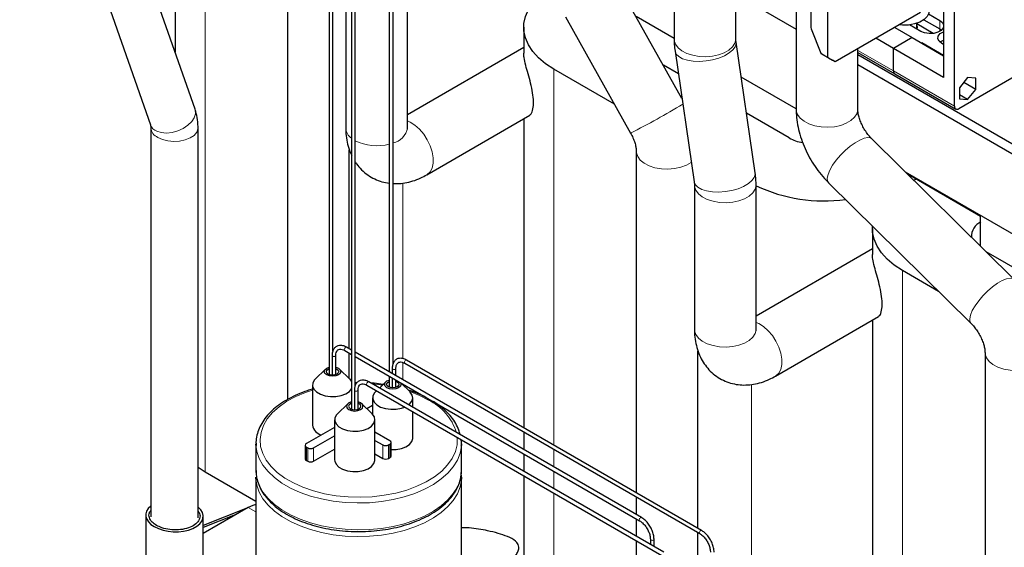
# Model space of a CAD drawing. Header units: millimetres. Extents: x 5 to 418, y 2 to 292.
# Tile 28 of 38: x 326 to 364, y 94 to 115. Entities that reach past the tile are written whole.
import ezdxf

# ---------------------------------------------------------------- set-up
doc = ezdxf.new("R2010")
doc.units = ezdxf.units.MM

msp = doc.modelspace()

# ---------------------------------------------------------------- linework, layer by layer
at = {"color": 7, "linetype": 'Continuous', "lineweight": 25}
for p, q in [((332.5641, 111.4484), (327.4748, 126.0204)), ((325.7377, 125.4138), (330.827, 110.8417)), ((337.7899, 121.8865), (337.7899, 101.1259)), ((337.9339, 102.0362), (337.9339, 121.8865)), ((340.1285, 120.9163), (340.1285, 101.2275)), ((340.2725, 101.5353), (340.2725, 120.909)), ((338.6577, 120.4058), (338.6577, 99.7734)), ((338.8017, 100.6862), (338.8017, 120.4058)), ((351.217, 120.3875), (351.217, 114.1883)), ((331.7859, 118.9168), (331.7859, 113.6766)), ((336.1698, 117.649), (336.1698, 100.1554)), ((356.5352, 117.6569), (356.5352, 114.6954)), ((357.2084, 113.4716), (357.2084, 117.6374)), ((355.9688, 117.1217), (355.9688, 111.4452)), ((338.4325, 116.3428), (338.4325, 110.725)), ((340.8325, 110.725), (340.8325, 116.31)), ((351.5242, 111.8642), (349.088, 116.2182)), ((353.617, 114.1883), (353.617, 116.4035)), ((353.617, 115.9316), (355.9688, 114.574)), ((362.1355, 111.5693), (362.1355, 115.9459)), ((361.7056, 115.7304), (361.7056, 112.6928)), ((346.9936, 115.0463), (349.5235, 110.5247)), ((351.217, 114.2068), (349.7345, 115.0627)), ((360.8053, 115.2107), (357.4912, 113.2975)), ((361.1222, 115.1587), (361.5585, 114.9068)), ((345.3623, 114.6438), (345.3623, 113.6384)), ((359.8044, 114.6328), (360.4894, 114.2374)), ((360.8231, 114.4823), (360.3868, 114.7341)), ((360.6639, 114.5742), (360.6639, 114.7959)), ((361.3025, 114.4014), (360.6639, 114.77)), ((360.9422, 114.936), (361.5585, 114.5802)), ((356.558, 114.5843), (356.9265, 113.6344)), ((361.5585, 114.5802), (361.6271, 114.5312)), ((354.3736, 108.9781), (353.627, 114.064)), ((359.7596, 113.8161), (359.0746, 114.2116)), ((360.4894, 114.2374), (359.7596, 113.8161)), ((360.4894, 114.2374), (361.7056, 113.5353)), ((360.8515, 114.0284), (360.8627, 114.0349)), ((361.7056, 113.5483), (360.8627, 114.0349)), ((360.8627, 114.0219), (360.8627, 114.0349)), ((361.7056, 113.9728), (361.6377, 114.012)), ((345.3623, 113.8505), (340.8325, 111.2355)), ((351.2525, 113.7154), (351.999, 108.6296)), ((357.1461, 113.4968), (356.9424, 113.6144)), ((357.1461, 113.4968), (357.1744, 113.4804)), ((357.2235, 113.452), (357.1744, 113.4804)), ((358.3688, 111.4452), (358.3688, 113.8041)), ((358.3688, 113.6625), (359.8093, 112.8309)), ((358.3688, 113.5804), (365.7276, 109.3323)), ((359.7596, 112.9408), (359.7596, 113.8161)), ((361.7056, 112.6928), (359.7596, 113.8161)), ((366.1972, 113.718), (362.3052, 111.4712)), ((351.3833, 112.824), (350.7982, 113.1618)), ((357.4912, 113.2975), (357.215, 113.457)), ((357.2235, 113.452), (357.3781, 113.3628)), ((357.4912, 113.2975), (357.3781, 113.3628)), ((358.3688, 113.1885), (365.7276, 108.9403)), ((348.8951, 111.6479), (346.5339, 113.011)), ((359.8093, 112.8309), (362.1852, 111.4594)), ((355.9688, 111.4637), (353.8272, 112.7)), ((362.6446, 112.685), (362.3222, 112.2839)), ((362.9671, 112.2263), (362.4949, 112.4988)), ((362.9671, 112.6562), (362.6446, 112.685)), ((362.9671, 112.2263), (362.9671, 112.6562)), ((362.3222, 112.2839), (362.3222, 111.854)), ((362.6446, 111.8252), (362.3222, 112.0113)), ((362.6446, 111.8252), (362.9671, 112.2263)), ((362.3222, 111.854), (362.6446, 111.8252)), ((341.5901, 108.9017), (345.6029, 111.2182)), ((355.698, 110.3331), (354.0336, 111.294)), ((345.3623, 111.0793), (345.3623, 99.0551)), ((330.8439, 110.7332), (330.8439, 95.5913)), ((332.6839, 95.5533), (332.6839, 110.7332)), ((364.4616, 104.8277), (358.9156, 110.2999)), ((338.5698, 102.1273), (338.5698, 109.876)), ((349.7462, 109.8115), (349.7462, 96.5243)), ((372.0293, 102.1922), (360.2279, 109.005)), ((363.1481, 107.2798), (360.3241, 108.91)), ((352.009, 108.5052), (352.009, 102.8874)), ((354.409, 102.8874), (354.409, 108.5052)), ((357.2299, 108.5915), (362.7759, 103.1193)), ((360.3989, 108.8669), (360.3793, 108.8556)), ((360.5464, 108.6908), (360.6252, 108.7363)), ((363.1481, 106.1237), (363.1481, 107.3192)), ((358.9388, 106.8063), (358.9388, 105.8009)), ((358.9388, 106.013), (354.409, 103.398)), ((369.2745, 102.4956), (363.3712, 105.9035)), ((361.5171, 104.3614), (360.1103, 105.1734)), ((355.1666, 101.0642), (359.1794, 103.3807)), ((358.9388, 103.2418), (358.9388, 83.2899)), ((338.3916, 102.0639), (338.6577, 101.9103)), ((338.6577, 102.0765), (338.4636, 102.1886)), ((349.947, 95.5593), (338.8017, 101.9934)), ((352.1462, 95.1388), (352.1462, 102.0385)), ((363.3227, 101.974), (363.3227, 76.7592)), ((337.9031, 101.8649), (337.9031, 101.1047)), ((338.0471, 101.1259), (338.0471, 101.8649)), ((338.0471, 101.8649), (338.0471, 101.8638)), ((338.5698, 100.9735), (338.5698, 101.961)), ((338.8017, 101.8271), (349.875, 95.4346)), ((352.2856, 95.0584), (340.8022, 101.6876)), ((337.6437, 101.3376), (337.2453, 100.9523)), ((338.5917, 100.9523), (338.1933, 101.3376)), ((340.2416, 101.3639), (340.2416, 101.1622)), ((340.3856, 101.079), (340.3856, 101.3639)), ((340.3856, 101.3639), (340.3856, 101.3628)), ((340.7302, 101.5629), (352.2136, 94.9337)), ((350.8148, 94.2093), (339.3314, 100.8386)), ((339.9877, 100.8394), (339.7419, 100.6016)), ((340.1285, 101.0612), (340.1285, 100.6297)), ((340.2416, 100.9959), (340.2416, 100.6066)), ((340.3856, 100.6257), (340.3856, 100.9128)), ((337.1345, 100.7203), (337.1345, 99.1526)), ((338.7708, 100.5149), (338.7708, 99.7528)), ((338.8706, 100.8083), (338.8017, 100.8075)), ((338.9148, 99.775), (338.9148, 100.5149)), ((338.9148, 100.5149), (338.9148, 100.5138)), ((339.2594, 100.7139), (350.7428, 94.0846)), ((339.6342, 100.4975), (339.5893, 100.4541)), ((340.9357, 100.4541), (340.5735, 100.8043)), ((339.0103, 100.0218), (338.9148, 100.0597)), ((339.4785, 100.2221), (339.4785, 99.5786)), ((341.0465, 99.8485), (341.0465, 100.2221)), ((338.5092, 99.9858), (338.1108, 99.6006)), ((338.9537, 99.9891), (338.9148, 100.0073)), ((339.4572, 99.6006), (339.0588, 99.9858)), ((339.4785, 99.924), (339.2557, 99.7954)), ((341.0465, 98.6543), (341.0465, 99.6822)), ((338, 99.3686), (338, 97.8008)), ((339.467, 99.5908), (339.4785, 99.5974)), ((339.568, 97.8008), (339.568, 99.3686)), ((338, 99.0705), (336.9003, 98.4356)), ((337.1831, 98.2723), (338, 98.7439)), ((340.153, 98.5499), (339.568, 98.8876)), ((339.568, 98.561), (339.8701, 98.3866)), ((345.3623, 98.8888), (345.3623, 98.206)), ((334.9367, 98.4355), (334.9367, 97.3903)), ((336.8534, 98.3703), (336.8534, 97.8477)), ((336.9003, 98.305), (336.9568, 98.2723)), ((337.1831, 97.7497), (338, 98.2213)), ((340.0964, 98.3866), (340.153, 98.4193)), ((340.1998, 97.962), (340.1998, 98.4846)), ((342.9367, 98.4355), (342.9348, 98.3643)), ((342.9367, 97.3903), (342.9367, 98.4355)), ((336.9003, 97.7824), (336.9568, 97.7497)), ((339.568, 98.0385), (339.8701, 97.864)), ((340.0964, 97.864), (340.153, 97.8967)), ((345.3623, 98.0398), (345.3623, 97.357)), ((332.9574, 97.3321), (332.6839, 97.5071)), ((342.9347, 97.3161), (342.9367, 97.3903)), ((334.9367, 96.1895), (332.9574, 97.3321)), ((334.9367, 97.129), (334.9367, 78.9692)), ((334.9413, 97.1189), (334.9445, 97.0635)), ((342.9367, 97.129), (342.9348, 97.0578)), ((342.9367, 78.9692), (342.9367, 97.129)), ((345.3623, 97.1907), (345.3623, 91.1274)), ((349.7462, 96.3581), (349.7462, 95.6753)), ((334.6375, 95.9504), (332.8839, 94.9381)), ((334.5858, 95.9206), (332.8839, 95.2536)), ((330.6439, 95.6541), (330.6439, 92.6631)), ((334.1333, 95.6593), (332.8839, 95.1697)), ((332.8839, 92.8243), (332.8839, 95.608)), ((349.7462, 95.509), (349.7462, 94.8262)), ((350.2916, 94.7132), (350.2916, 94.5114)), ((350.4356, 94.4282), (350.4356, 94.7132)), ((352.1462, 93.8188), (352.1462, 94.9726)), ((349.7462, 94.6599), (349.7462, 93.8109))]:
    msp.add_line(p, q, dxfattribs=at)
at = {"color": 7, "linetype": 'Continuous', "lineweight": 18}
for p, q in [((332.9574, 97.3321), (332.9574, 120.8485)), ((361.5585, 114.5802), (361.5585, 114.9068)), ((361.5585, 114.5802), (361.5585, 114.4823)), ((356.9265, 113.6344), (357.2084, 113.4716)), ((356.9424, 113.6144), (357.215, 113.457)), ((359.7596, 112.9408), (358.3688, 113.7437)), ((346.5339, 98.3788), (346.5339, 113.011)), ((359.7596, 112.9408), (362.1355, 111.5693)), ((340.6508, 101.7426), (340.6508, 108.5776)), ((360.1103, 81.6571), (360.1103, 105.1734)), ((340.6508, 100.926), (340.6508, 101.5967)), ((338.8393, 100.7822), (338.8017, 100.7816)), ((340.6508, 100.7296), (340.6508, 100.7597)), ((354.2272, 93.2432), (354.2272, 100.7401)), ((336.9003, 98.305), (336.9003, 97.7824)), ((336.9568, 98.2723), (336.9568, 97.7497)), ((337.1831, 98.2723), (337.1831, 97.7497)), ((339.8701, 98.3866), (339.8701, 97.864)), ((340.0964, 98.3866), (340.0964, 97.864)), ((340.153, 98.4193), (340.153, 97.8967)), ((346.5339, 97.5297), (346.5339, 98.2125)), ((346.5339, 96.6806), (346.5339, 97.3634)), ((346.5339, 89.4946), (346.5339, 96.5144)), ((334.6375, 95.9504), (334.9367, 95.7777))]:
    msp.add_line(p, q, dxfattribs=at)
at = {"color": 7, "linetype": 'Continuous', "lineweight": 25, "flags": 128}
for points in [[(346.5339, 113.011), (346.2136, 113.2197), (345.9392, 113.4492), (345.7147, 113.6961), (345.5434, 113.9568), (345.4278, 114.2275), (345.3696, 114.5044), (345.3696, 114.7832), (345.4278, 115.06), (345.5434, 115.3308), (345.7147, 115.5915), (345.9392, 115.8384), (346.2136, 116.0679), (346.5339, 116.2766)], [(361.1439, 115.2758), (361.1341, 115.1967), (361.0701, 115.0628), (360.9505, 114.9422), (360.7827, 114.8427), (360.5773, 114.7703), (360.3472, 114.7297), (360.1068, 114.7234), (359.9801, 114.7343)], [(360.685, 114.562), (360.6939, 114.6483), (360.6639, 114.7254)], [(361.7056, 114.6521), (361.6931, 114.6168), (361.6168, 114.5224), (361.4891, 114.4486), (361.3254, 114.4046), (361.1455, 114.3955), (360.971, 114.4225), (360.8231, 114.4823)], [(361.5585, 114.9068), (361.6621, 114.8214), (361.7056, 114.737)], [(361.6377, 114.012), (361.5341, 114.0974), (361.4874, 114.1981), (361.5031, 114.302), (361.5794, 114.3965), (361.7056, 114.4696)], [(361.5691, 114.061), (361.5794, 114.0698), (361.7056, 114.1429)], [(361.5691, 114.061), (361.5794, 114.0698), (361.7056, 114.1429)], [(359.3435, 112.6258), (359.3014, 112.6427), (359.2593, 112.6744)], [(360.1103, 105.1734), (359.79, 105.3822), (359.5157, 105.6116), (359.2912, 105.8586), (359.1199, 106.1193), (359.0043, 106.39), (358.9461, 106.6668), (358.9422, 106.902)], [(337.6922, 101.1123), (337.6229, 101.1722), (337.5985, 101.2429), (337.6229, 101.3136), (337.6922, 101.3735), (337.7899, 101.4121)], [(337.7488, 101.145), (337.6968, 101.1899), (337.6785, 101.2429), (337.6968, 101.2959), (337.7488, 101.3409), (337.7899, 101.3599)], [(338.0471, 101.4121), (338.1448, 101.3735), (338.2142, 101.3136), (338.2385, 101.2429), (338.2142, 101.1722), (338.1448, 101.1123), (338.041, 101.0723), (337.9185, 101.0582), (337.7961, 101.0723), (337.6922, 101.1123), (337.6922, 101.1123)], [(338.0471, 101.3599), (338.0882, 101.3409), (338.1402, 101.2959), (338.1585, 101.2429), (338.1402, 101.1899), (338.0882, 101.145), (338.0104, 101.1149), (337.9185, 101.1044), (337.8267, 101.1149), (337.7488, 101.145), (337.7488, 101.145)], [(337.2453, 100.9523), (337.2105, 100.9147), (337.1459, 100.7972), (337.1386, 100.6741), (337.1892, 100.5543), (337.2938, 100.4469), (337.4448, 100.3597), (337.6309, 100.2993), (337.8383, 100.2701), (338.0517, 100.2743), (338.2552, 100.3116), (338.4338, 100.3792), (338.5741, 100.4721), (338.6577, 100.5695)], [(338.6577, 100.8712), (338.6019, 100.9422), (338.5917, 100.9523)], [(340.0362, 100.614), (339.9669, 100.674), (339.9425, 100.7447), (339.9669, 100.8154), (340.0362, 100.8753), (340.1285, 100.9124)], [(340.0928, 100.6467), (340.0408, 100.6917), (340.0225, 100.7447), (340.0408, 100.7977), (340.0928, 100.8426), (340.1285, 100.8596)], [(340.3856, 100.8636), (340.4322, 100.8426), (340.4842, 100.7977), (340.5025, 100.7447), (340.4842, 100.6917), (340.4322, 100.6467), (340.3543, 100.6167), (340.2625, 100.6061), (340.1706, 100.6167), (340.0928, 100.6467), (340.0928, 100.6467)], [(339.5893, 100.4541), (339.5545, 100.4165), (339.4899, 100.299), (339.4826, 100.1758), (339.5332, 100.0561), (339.6378, 99.9486), (339.7888, 99.8615), (339.9749, 99.801), (340.1823, 99.7719), (340.3957, 99.7761), (340.5992, 99.8134), (340.7361, 99.8614)], [(340.5607, 100.8117), (340.5825, 100.7447), (340.5581, 100.674), (340.4888, 100.614), (340.385, 100.574), (340.2625, 100.5599), (340.14, 100.574), (340.0362, 100.614)], [(340.881, 99.944), (340.9181, 99.9739), (341.0098, 100.0852), (341.046, 100.2066), (341.0242, 100.3292), (340.9459, 100.4439), (340.9357, 100.4541)], [(338.6577, 100.0609), (338.5577, 100.0218), (338.4884, 99.9619), (338.464, 99.8912), (338.4884, 99.8205), (338.5577, 99.7605), (338.6615, 99.7205), (338.784, 99.7064), (338.9065, 99.7205), (339.0103, 99.7605), (339.0797, 99.8205), (339.104, 99.8912), (339.0797, 99.9619), (339.0103, 100.0218), (339.0103, 100.0218)], [(338.6577, 100.009), (338.6143, 99.9891), (338.5623, 99.9442), (338.544, 99.8912), (338.5623, 99.8381), (338.6143, 99.7932), (338.6922, 99.7632), (338.784, 99.7526), (338.8759, 99.7632), (338.9537, 99.7932), (339.0057, 99.8381), (339.024, 99.8912), (339.0057, 99.9442), (338.9537, 99.9891), (338.9537, 99.9891)], [(338.1108, 99.6006), (338.076, 99.563), (338.0114, 99.4455), (338.0041, 99.3223), (338.0547, 99.2025), (338.1593, 99.0951), (338.3103, 99.0079), (338.4964, 98.9475), (338.7038, 98.9184), (338.9172, 98.9226), (339.1207, 98.9598), (339.2993, 99.0274), (339.4396, 99.1203), (339.5313, 99.2317), (339.5676, 99.3531), (339.5457, 99.4757), (339.4674, 99.5904), (339.4572, 99.6006)], [(340.1998, 98.2032), (340.3957, 98.2083), (340.5992, 98.2456), (340.7777, 98.3132), (340.9181, 98.4061), (341.0098, 98.5174), (341.046, 98.6389), (341.0465, 98.6543)], [(334.9381, 98.3746), (334.9372, 98.4013), (334.9367, 98.4355)], [(338, 97.8008), (338.0041, 97.7545), (338.0547, 97.6348), (338.1593, 97.5273), (338.3103, 97.4402), (338.4964, 97.3798), (338.7038, 97.3506), (338.9172, 97.3548), (339.1207, 97.3921), (339.2993, 97.4597), (339.4396, 97.5526), (339.5313, 97.6639), (339.5676, 97.7854), (339.568, 97.8008)], [(334.9381, 97.0682), (334.9372, 97.0948), (334.9367, 97.129)], [(334.9367, 96.0644), (334.8141, 96.0323), (334.6375, 95.9504)]]:
    msp.add_lwpolyline(points, dxfattribs=at)
at = {"color": 7, "linetype": 'Continuous', "lineweight": 18, "flags": 128}
for points in [[(351.217, 114.1883), (351.221, 114.1321), (351.2699, 113.985), (351.3724, 113.8473), (351.5238, 113.7257), (351.717, 113.6256), (351.9428, 113.5519), (352.1909, 113.508), (352.4495, 113.4958), (352.7066, 113.516), (352.9502, 113.5677), (353.1688, 113.6484), (353.3523, 113.7543), (353.4921, 113.8805), (353.5816, 114.0211), (353.6166, 114.1695), (353.617, 114.1883)], [(351.2525, 113.7154), (351.2529, 113.7126), (351.2992, 113.5989), (351.3989, 113.4988), (351.5473, 113.417), (351.7374, 113.3572), (351.9603, 113.3224), (352.2056, 113.3141), (352.4619, 113.3327), (352.7172, 113.3773), (352.9595, 113.4459), (353.1774, 113.5353), (353.3609, 113.6412), (353.5013, 113.7587), (353.5921, 113.8824), (353.629, 114.0064), (353.627, 114.064)], [(331.074, 110.5943), (331.2516, 110.5409), (331.457, 110.5254), (331.6775, 110.5488), (331.899, 110.6097), (332.1078, 110.7042), (332.2907, 110.8265), (332.4362, 110.9687), (332.5351, 111.122), (332.5813, 111.2768), (332.5718, 111.4233), (332.5641, 111.4484)], [(355.9688, 111.4452), (355.9727, 111.3889), (356.0216, 111.2418), (356.1242, 111.1042), (356.2756, 110.9825), (356.4687, 110.8825), (356.6946, 110.8088), (356.9427, 110.7648), (357.2013, 110.7527), (357.4584, 110.7729), (357.702, 110.8245), (357.9206, 110.9052), (358.1041, 111.0111), (358.2438, 111.1374), (358.3333, 111.278), (358.3683, 111.4264), (358.3688, 111.4452)], [(341.5904, 108.9018), (341.6062, 108.9115), (341.7172, 109.0161), (341.7943, 109.1639), (341.8337, 109.348), (341.8337, 109.5599), (341.7943, 109.7896), (341.7172, 110.0264), (341.6062, 110.2592), (341.4664, 110.4771), (341.3043, 110.6699), (341.1275, 110.8286), (340.9442, 110.9459), (340.8325, 110.9947)], [(331.1133, 110.3576), (331.2955, 110.276), (331.5072, 110.2231), (331.735, 110.2023), (331.9645, 110.2148), (332.1815, 110.2599), (332.3723, 110.3348), (332.5248, 110.4346), (332.6295, 110.5532), (332.6798, 110.6832), (332.6839, 110.7335)], [(357.2299, 108.5915), (357.1903, 108.657), (357.1793, 108.7704), (357.2101, 108.9154), (357.2813, 109.0852), (357.3894, 109.2719), (357.5296, 109.4666), (357.6951, 109.6604), (357.8783, 109.8442), (358.0705, 110.0093), (358.2629, 110.1481), (358.4464, 110.254), (358.6124, 110.3221), (358.7532, 110.3493), (358.8621, 110.3342), (358.9156, 110.2999)], [(349.7462, 109.8113), (349.7502, 109.7553), (349.7991, 109.6082), (349.9016, 109.4705), (350.053, 109.3489), (350.2462, 109.2489), (350.4721, 109.1751), (350.7201, 109.1312), (350.9787, 109.119), (351.2359, 109.1392), (351.4794, 109.1909), (351.6981, 109.2716), (351.8815, 109.3775), (351.8885, 109.3825)], [(351.999, 108.6296), (351.9994, 108.6268), (352.0458, 108.5131), (352.1455, 108.413), (352.2938, 108.3311), (352.4839, 108.2714), (352.7068, 108.2366), (352.9522, 108.2282), (353.2085, 108.2468), (353.4637, 108.2915), (353.706, 108.3601), (353.924, 108.4494), (354.1075, 108.5554), (354.2479, 108.6729), (354.3387, 108.7966), (354.3755, 108.9206), (354.3736, 108.9781)], [(352.009, 108.505), (352.0129, 108.449), (352.0618, 108.3019), (352.1644, 108.1643), (352.3158, 108.0426), (352.5089, 107.9426), (352.7348, 107.8689), (352.9829, 107.8249), (353.2415, 107.8127), (353.4986, 107.833), (353.7422, 107.8846), (353.9608, 107.9653), (354.1443, 108.0712), (354.284, 108.1974), (354.3735, 108.3381), (354.4085, 108.4865), (354.409, 108.5057)], [(362.7759, 103.1193), (362.7362, 103.1848), (362.7253, 103.2982), (362.7561, 103.4432), (362.8272, 103.613), (362.9354, 103.7997), (363.0755, 103.9944), (363.241, 104.1882), (363.4242, 104.372), (363.6165, 104.5371), (363.8089, 104.6759), (363.9923, 104.7818), (364.1584, 104.8499), (364.2991, 104.8771), (364.4081, 104.862), (364.4616, 104.8277)], [(355.1668, 101.0643), (355.1827, 101.074), (355.2937, 101.1785), (355.3707, 101.3264), (355.4102, 101.5105), (355.4102, 101.7224), (355.3707, 101.9521), (355.2937, 102.1889), (355.1827, 102.4216), (355.0428, 102.6395), (354.8807, 102.8324), (354.7039, 102.9911), (354.5207, 103.1084), (354.409, 103.1572)], [(352.009, 102.8874), (352.0129, 102.8312), (352.0618, 102.6841), (352.1644, 102.5465), (352.3158, 102.4248), (352.5089, 102.3248), (352.7348, 102.2511), (352.9829, 102.2071), (353.2415, 102.1949), (353.4986, 102.2152), (353.7422, 102.2668), (353.9608, 102.3475), (354.1443, 102.4534), (354.284, 102.5796), (354.3735, 102.7203), (354.4085, 102.8687), (354.409, 102.8874)], [(338.3767, 102.0968), (338.3806, 102.1216), (338.3916, 102.147), (338.4081, 102.1693), (338.4276, 102.185), (338.4471, 102.1918), (338.4636, 102.1886)], [(338.3916, 102.0639), (338.3916, 102.0639), (338.3806, 102.0766), (338.3767, 102.0968)], [(363.3227, 101.9738), (363.3267, 101.9178), (363.3756, 101.7706), (363.4781, 101.633), (363.6295, 101.5114), (363.8226, 101.4113), (364.0485, 101.3376), (364.2966, 101.2936), (364.5552, 101.2815), (364.8123, 101.3017), (365.0559, 101.3534), (365.2745, 101.434), (365.458, 101.54), (365.5977, 101.6662), (365.6872, 101.8068), (365.7223, 101.9552), (365.7227, 101.9745)], [(337.9242, 101.8355), (337.9086, 101.849), (337.9031, 101.8649), (337.9031, 101.8649)], [(338.0471, 101.8638), (338.0416, 101.849), (338.026, 101.8355), (338.0026, 101.8265), (337.9751, 101.8233), (337.9475, 101.8265), (337.9242, 101.8355)], [(340.7153, 101.5959), (340.7191, 101.6206), (340.7302, 101.6461), (340.7467, 101.6683), (340.7662, 101.6841), (340.7857, 101.6908), (340.8022, 101.6876)], [(340.7302, 101.5629), (340.7302, 101.5629), (340.7191, 101.5756), (340.7153, 101.5959)], [(340.2627, 101.3346), (340.2471, 101.348), (340.2416, 101.3639), (340.2416, 101.364)], [(340.3856, 101.3628), (340.3801, 101.348), (340.3645, 101.3346), (340.3412, 101.3255), (340.3136, 101.3224), (340.2861, 101.3255), (340.2627, 101.3346)], [(339.2445, 100.7468), (339.2484, 100.7716), (339.2594, 100.797), (339.2759, 100.8193), (339.2954, 100.835), (339.3149, 100.8418), (339.3314, 100.8386)], [(337.1345, 100.5236), (336.8652, 100.4327), (336.4836, 100.2716), (336.1391, 100.0846), (335.8371, 99.8747), (335.582, 99.6449), (335.3778, 99.3987), (335.2276, 99.1399), (335.1336, 98.8724), (335.0972, 98.6003), (335.119, 98.3276), (335.1987, 98.0586), (335.3351, 97.7973), (335.5261, 97.5476), (335.7688, 97.3134), (336.0594, 97.0981), (336.3938, 96.9051), (336.7666, 96.7373), (337.1724, 96.5972), (337.6049, 96.487), (338.0576, 96.4083), (338.5236, 96.3622), (338.9959, 96.3496), (339.4673, 96.3706), (339.9306, 96.4249), (340.3789, 96.5116), (340.8053, 96.6295), (341.2034, 96.7768), (341.5671, 96.9511), (341.891, 97.15), (342.1701, 97.3703), (342.4001, 97.6087), (342.5777, 97.8617), (342.7, 98.1253), (342.7654, 98.3956), (342.7726, 98.6685), (342.7711, 98.6866)], [(338.7919, 100.4855), (338.7763, 100.499), (338.7708, 100.5149), (338.7708, 100.5149)], [(338.9148, 100.5138), (338.9094, 100.499), (338.8938, 100.4855), (338.8704, 100.4765), (338.8428, 100.4733), (338.8153, 100.4765), (338.7919, 100.4855)], [(339.2594, 100.7139), (339.2594, 100.7139), (339.2484, 100.7266), (339.2445, 100.7468)], [(339.8619, 100.7176), (339.5841, 100.7512), (339.4641, 100.7619)], [(341.652, 100.1337), (341.2978, 100.3144), (340.9278, 100.4617)], [(342.9348, 98.3643), (342.9328, 98.3329), (342.8837, 98.0608), (342.7792, 97.7939), (342.6208, 97.5361), (342.4107, 97.2908), (342.1518, 97.0617), (341.8477, 96.8518), (341.5028, 96.6642), (341.1219, 96.5014), (340.7103, 96.3658), (340.2738, 96.2592), (339.8186, 96.1832), (339.3509, 96.1388), (338.8775, 96.1266), (338.4048, 96.1469), (337.9397, 96.1992), (337.4885, 96.283), (337.0577, 96.397), (336.6532, 96.5396), (336.2808, 96.7088), (335.9457, 96.9023), (335.6526, 97.1173), (335.4056, 97.3508), (335.2081, 97.5995), (335.063, 97.8599), (334.9723, 98.1285), (334.9381, 98.3746)], [(334.9367, 97.3903), (334.9372, 97.3561), (334.9723, 97.0833), (335.063, 96.8147), (335.2081, 96.5543), (335.4056, 96.3056), (335.6526, 96.0721), (335.9457, 95.8571), (336.2808, 95.6637), (336.6532, 95.4944), (337.0577, 95.3518), (337.4885, 95.2378), (337.9397, 95.1541), (338.4048, 95.1017), (338.8775, 95.0814), (339.3509, 95.0936), (339.8186, 95.138), (340.2738, 95.214), (340.7103, 95.3206), (341.1219, 95.4562), (341.5028, 95.619), (341.8477, 95.8066), (342.1518, 96.0165), (342.4107, 96.2457), (342.6208, 96.4909), (342.7792, 96.7487), (342.8837, 97.0156), (342.9328, 97.2877), (342.9347, 97.3161)], [(342.9348, 97.0578), (342.9328, 97.0264), (342.8837, 96.7543), (342.7792, 96.4874), (342.6208, 96.2296), (342.4107, 95.9844), (342.1518, 95.7552), (341.8477, 95.5453), (341.5028, 95.3577), (341.1219, 95.1949), (340.7103, 95.0593), (340.2738, 94.9527), (339.8186, 94.8767), (339.3509, 94.8323), (338.8775, 94.8201), (338.4048, 94.8404), (337.9397, 94.8928), (337.4885, 94.9766), (337.0577, 95.0905), (336.6532, 95.2331), (336.2808, 95.4024), (335.9457, 95.5958), (335.6526, 95.8108), (335.4056, 96.0443), (335.2081, 96.293), (335.063, 96.5535), (334.9723, 96.822), (334.9381, 97.0682)], [(349.8601, 95.4676), (349.864, 95.4923), (349.875, 95.5178), (349.8916, 95.5401), (349.911, 95.5558), (349.9305, 95.5626), (349.947, 95.5593), (349.9471, 95.5593)], [(349.875, 95.4347), (349.864, 95.4473), (349.8601, 95.4676)], [(350.2916, 94.7135), (350.2916, 94.7132), (350.2971, 94.6972), (350.3127, 94.6838)], [(350.3127, 94.6838), (350.336, 94.6748), (350.3636, 94.6716), (350.3911, 94.6748), (350.4145, 94.6838), (350.4301, 94.6972), (350.4356, 94.7132), (350.4356, 94.7132)], [(352.1987, 94.9667), (352.2025, 94.9914), (352.2136, 95.0168), (352.2301, 95.0391), (352.2496, 95.0548), (352.2691, 95.0616), (352.2856, 95.0584), (352.2856, 95.0584)], [(352.2135, 94.9337), (352.2025, 94.9464), (352.1987, 94.9667)]]:
    msp.add_lwpolyline(points, dxfattribs=at)
at = {"color": 7, "linetype": 'Continuous', "lineweight": 25}
for centre, radius, start, end in [((356.8476, 114.7015), 0.3125, 181.10815, 202.02116), ((357.2244, 113.4701), 0.0161, 174.37962, 234.30196), ((359.8738, 112.9263), 0.1151, 172.74417, 235.94365), ((359.8772, 112.9278), 0.1183, 173.70115, 234.98667), ((362.239, 111.5525), 0.1048, 170.78596, 309.20329), ((356.4996, 111.7882), 1.6612, 241.14927, 260.10233), ((357.0381, 114.0785), 6.1931, 244.87937, 277.87276), ((363.4014, 106.5095), 0.606, 112.95557, 183.70659), ((337.6089, 99.2417), 0.4827, 190.64145, 255.4195), ((340.1282, 98.4846), 0.0699, 290.78342, 69.21658), ((336.9251, 98.3703), 0.0699, 110.78342, 249.21658), ((337.07, 98.4907), 0.2459, 242.60967, 297.39033), ((339.9833, 98.605), 0.2459, 242.60967, 297.39033), ((336.9335, 97.8557), 0.0805, 185.6948, 245.62534), ((339.9833, 98.0824), 0.2459, 242.60967, 297.39033), ((340.1198, 97.97), 0.0805, 294.37466, 354.3052), ((337.07, 97.9681), 0.2459, 242.60967, 297.39033)]:
    msp.add_arc(centre, radius, start, end, dxfattribs=at)
at = {"color": 7, "linetype": 'Continuous', "lineweight": 18}
for centre, radius, start, end in [((336.8925, 135.6764), 28.1451, 296.66553, 301.39738), ((331.2254, 110.9926), 0.4261, 200.74955, 249.18883), ((331.2856, 110.7657), 0.443, 184.26243, 247.10792), ((338.9626, 110.7557), 0.5309, 183.31441, 234.95384), ((340.1265, 110.8391), 0.7152, 281.77736, 350.81823), ((339.636, 111.8906), 1.8627, 243.39356, 285.33198), ((340.7412, 98.2484), 2.0938, 17.28784, 64.21271)]:
    msp.add_arc(centre, radius, start, end, dxfattribs=at)
at = {"color": 7, "linetype": 'Continuous', "lineweight": 25}
for centre, major_axis, ratio, start_param, end_param in [((356.9492, 113.6474), (-0.0079, 0.0357), 0.6978876, 1.7879792, 2.5733774), ((331.7639, 95.6311), (1.1198, -0.0335), 0.5563243, 2.5513245, 3.9436076), ((331.7639, 95.6311), (1.1198, -0.0335), 0.5563243, 3.9436076, 6.906687)]:
    msp.add_ellipse(centre, major_axis=major_axis, ratio=ratio, start_param=start_param, end_param=end_param, dxfattribs=at)
for points, knots in [([(351.217, 114.1883), (351.2184, 114.1148), (351.2213, 113.9582), (351.2416, 113.7996), (351.2525, 113.7154)], [0, 0, 0, 0, 0.4691227, 1, 1, 1, 1]), ([(353.627, 114.064), (353.6241, 114.0863), (353.618, 114.1346), (353.6174, 114.1695), (353.617, 114.1883)], [0, 0, 0, 0, 0.46288311, 1, 1, 1, 1]), ([(345.5934, 111.2347), (345.6126, 111.2413), (345.666, 111.2596), (345.7284, 111.4461), (345.7497, 111.7359), (345.7138, 112.0901), (345.633, 112.4676), (345.531, 112.839), (345.4327, 113.185), (345.3775, 113.4446), (345.3579, 113.5913), (345.3627, 113.6366), (345.3629, 113.6384)], [0, 0, 0, 0, 0.0670596, 0.1864738, 0.3002679, 0.4129704, 0.5257508, 0.639972, 0.7598204, 0.8939015, 0.9959352, 1, 1, 1, 1]), ([(332.6839, 110.7332), (332.6816, 110.8083), (332.6758, 110.9958), (332.6324, 111.2359), (332.5812, 111.3952), (332.5641, 111.4484)], [0, 0, 0, 0, 0.3080433, 0.7691626, 1, 1, 1, 1]), ([(355.9688, 111.4452), (355.9704, 111.3717), (355.9747, 111.1752), (356.0179, 110.8507), (356.106, 110.4751), (356.233, 110.1029), (356.3951, 109.74), (356.5896, 109.3909), (356.8143, 109.061), (357.0309, 108.7949), (357.1759, 108.6467), (357.2299, 108.5915)], [0, 0, 0, 0, 0.072896, 0.1949314, 0.3172404, 0.4393877, 0.5610929, 0.682613, 0.8044668, 0.9271145, 1, 1, 1, 1]), ([(358.9156, 110.2999), (358.8951, 110.3208), (358.8344, 110.3827), (358.7318, 110.5085), (358.6179, 110.6794), (358.5195, 110.8645), (358.4436, 111.0506), (358.3943, 111.2218), (358.3714, 111.3595), (358.3696, 111.4187), (358.3688, 111.4452)], [0, 0, 0, 0, 0.0689999, 0.2039792, 0.3418636, 0.4817942, 0.6214941, 0.7586944, 0.8923224, 1, 1, 1, 1]), ([(330.827, 110.8417), (330.8299, 110.8326), (330.8395, 110.8034), (330.8421, 110.7618), (330.8439, 110.7332)], [0, 0, 0, 0, 0.3129551, 1, 1, 1, 1]), ([(338.4325, 110.725), (338.4341, 110.6505), (338.4382, 110.4619), (338.4816, 110.1708), (338.5555, 109.8865), (338.632, 109.723), (338.6631, 109.6565)], [0, 0, 0, 0, 0.1991824, 0.5044759, 0.7982914, 1, 1, 1, 1]), ([(340.8371, 110.6606), (340.8367, 110.661), (340.8357, 110.662), (340.8337, 110.7028), (340.8325, 110.725)], [0, 0, 0, 0, 0.458318, 1, 1, 1, 1]), ([(349.5235, 110.5247), (349.54, 110.4942), (349.5896, 110.4024), (349.6566, 110.2465), (349.7123, 110.0704), (349.7405, 109.9239), (349.7461, 109.8455), (349.7462, 109.8153), (349.7462, 109.8115)], [0, 0, 0, 0, 0.112678, 0.338463, 0.5613054, 0.7786038, 0.9718151, 1, 1, 1, 1]), ([(338.8017, 109.4107), (338.8197, 109.3807), (338.888, 109.2672), (339.0498, 109.0892), (339.2835, 108.8892), (339.5532, 108.7331), (339.8361, 108.6228), (340.032, 108.5892), (340.1285, 108.5726)], [0, 0, 0, 0, 0.0648528, 0.2458927, 0.4419346, 0.6323386, 0.8189158, 1, 1, 1, 1]), ([(340.2725, 108.5646), (340.326, 108.5607), (340.4809, 108.5496), (340.7402, 108.5806), (341.0474, 108.6535), (341.3329, 108.7623), (341.5106, 108.8586), (341.5901, 108.9017)], [0, 0, 0, 0, 0.1173316, 0.3396862, 0.5688168, 0.8070034, 1, 1, 1, 1]), ([(354.409, 108.5052), (354.4076, 108.5787), (354.4047, 108.7353), (354.3844, 108.8939), (354.3736, 108.9781)], [0, 0, 0, 0, 0.46912274, 1, 1, 1, 1]), ([(351.999, 108.6296), (352.0019, 108.6072), (352.0081, 108.5589), (352.0087, 108.524), (352.009, 108.5052)], [0, 0, 0, 0, 0.4628831, 1, 1, 1, 1]), ([(359.1698, 103.3971), (359.189, 103.4037), (359.2424, 103.422), (359.3048, 103.6086), (359.3261, 103.8984), (359.2902, 104.2526), (359.2095, 104.6301), (359.1075, 105.0015), (359.0091, 105.3475), (358.9539, 105.6071), (358.9344, 105.7537), (358.9391, 105.7991), (358.9393, 105.8009)], [0, 0, 0, 0, 0.0670596, 0.1864738, 0.3002679, 0.4129704, 0.5257508, 0.639972, 0.7598204, 0.8939015, 0.9959352, 1, 1, 1, 1]), ([(352.009, 102.8874), (352.0106, 102.813), (352.0148, 102.6244), (352.057, 102.3328), (352.1429, 102.0218), (352.267, 101.7373), (352.4263, 101.4818), (352.6245, 101.2506), (352.8605, 101.0521), (353.1294, 100.8949), (353.4147, 100.7867), (353.71, 100.7263), (354.0114, 100.7117), (354.3166, 100.7417), (354.6239, 100.8164), (354.9094, 100.9247), (355.0871, 101.021), (355.1666, 101.0642)], [0, 0, 0, 0, 0.04828, 0.1222803, 0.1934984, 0.2620479, 0.328463, 0.3934024, 0.463723, 0.5320213, 0.5989469, 0.6651658, 0.7316099, 0.7992206, 0.8688916, 0.9413162, 1, 1, 1, 1]), ([(354.4136, 102.8231), (354.4131, 102.8235), (354.4122, 102.8245), (354.4101, 102.8653), (354.409, 102.8874)], [0, 0, 0, 0, 0.458318, 1, 1, 1, 1]), ([(362.7759, 103.1193), (362.7964, 103.0983), (362.8571, 103.0365), (362.9597, 102.9107), (363.0736, 102.7397), (363.172, 102.5546), (363.2478, 102.3685), (363.2972, 102.1973), (363.3201, 102.0596), (363.3219, 102.0004), (363.3227, 101.974)], [0, 0, 0, 0, 0.0689999, 0.2039792, 0.3418636, 0.4817942, 0.6214941, 0.7586944, 0.8923224, 1, 1, 1, 1]), ([(338.4636, 102.1886), (338.4387, 102.2017), (338.3664, 102.2398), (338.251, 102.2665), (338.1229, 102.2524), (338.0167, 102.191), (337.9428, 102.0885), (337.9078, 101.976), (337.9044, 101.896), (337.9031, 101.8649)], [0, 0, 0, 0, 0.09163, 0.2663664, 0.4189895, 0.5817033, 0.738997, 0.8984056, 1, 1, 1, 1]), ([(338.0471, 101.8649), (338.0479, 101.8866), (338.0504, 101.9499), (338.0774, 102.0327), (338.1286, 102.0934), (338.1952, 102.1193), (338.2868, 102.1149), (338.3571, 102.0807), (338.3916, 102.0639)], [0, 0, 0, 0, 0.0943306, 0.2750805, 0.4574934, 0.6542006, 0.8302957, 1, 1, 1, 1]), ([(340.8022, 101.6876), (340.7773, 101.7007), (340.7049, 101.7389), (340.5895, 101.7655), (340.4614, 101.7515), (340.3552, 101.69), (340.2813, 101.5875), (340.2464, 101.4751), (340.243, 101.3951), (340.2416, 101.3639)], [0, 0, 0, 0, 0.09163, 0.2663664, 0.4189895, 0.5817033, 0.738997, 0.8984056, 1, 1, 1, 1]), ([(340.3856, 101.3639), (340.3865, 101.3857), (340.3889, 101.449), (340.416, 101.5318), (340.4671, 101.5925), (340.5338, 101.6184), (340.6253, 101.614), (340.6956, 101.5797), (340.7302, 101.5629)], [0, 0, 0, 0, 0.0943306, 0.2750805, 0.4574934, 0.6542006, 0.8302957, 1, 1, 1, 1]), ([(339.3314, 100.8386), (339.3065, 100.8517), (339.2341, 100.8898), (339.1187, 100.9165), (338.9906, 100.9024), (338.8844, 100.841), (338.8105, 100.7385), (338.7756, 100.626), (338.7722, 100.546), (338.7708, 100.5149)], [0, 0, 0, 0, 0.09163, 0.2663664, 0.4189895, 0.5817033, 0.738997, 0.8984056, 1, 1, 1, 1]), ([(337.1345, 100.5559), (337.0675, 100.5368), (336.8652, 100.4791), (336.5536, 100.3541), (336.2042, 100.1843), (335.89, 99.9901), (335.6138, 99.7752), (335.3799, 99.5416), (335.1921, 99.2923), (335.0525, 99.031), (334.9671, 98.762), (334.9306, 98.5398), (334.9412, 98.4095), (334.9445, 98.3699)], [0, 0, 0, 0, 0.0501234, 0.1513812, 0.2527855, 0.3543357, 0.4559903, 0.5575781, 0.6588258, 0.7593559, 0.8588129, 0.9571051, 1, 1, 1, 1]), ([(338.9148, 100.5149), (338.9157, 100.5366), (338.9182, 100.5999), (338.9452, 100.6827), (338.9963, 100.7434), (339.063, 100.7693), (339.1545, 100.7649), (339.2249, 100.7307), (339.2594, 100.7139)], [0, 0, 0, 0, 0.0943306, 0.2750805, 0.4574934, 0.6542006, 0.8302957, 1, 1, 1, 1]), ([(339.8875, 100.7425), (339.7716, 100.7597), (339.6145, 100.7831), (339.4532, 100.7907), (339.4108, 100.7927)], [0, 0, 0, 0, 0.7374277, 1, 1, 1, 1]), ([(341.5552, 100.2376), (341.4391, 100.2939), (341.2237, 100.3983), (340.982, 100.4796), (340.8706, 100.517)], [0, 0, 0, 0, 0.5391766, 1, 1, 1, 1]), ([(342.8886, 98.7851), (342.8736, 98.8455), (342.8365, 98.9949), (342.721, 99.2249), (342.5517, 99.4726), (342.3333, 99.7066), (342.098, 99.9082), (341.9202, 100.0221), (341.8441, 100.0708)], [0, 0, 0, 0, 0.1232311, 0.3047993, 0.4881758, 0.6734874, 0.8602947, 1, 1, 1, 1]), ([(342.9296, 98.3587), (342.9327, 98.3831), (342.9428, 98.4634), (342.9302, 98.5438), (342.9214, 98.5998)], [0, 0, 0, 0, 0.302922, 1, 1, 1, 1]), ([(334.941, 97.3856), (334.9426, 97.3148), (334.9461, 97.1541), (335.0114, 96.9065), (335.1249, 96.6471), (335.2877, 96.3976), (335.4964, 96.1605), (335.7495, 95.9388), (336.0435, 95.7355), (336.3746, 95.5534), (336.738, 95.3949), (337.129, 95.2618), (337.5425, 95.1556), (337.9733, 95.0776), (338.416, 95.0285), (338.8651, 95.009), (339.3151, 95.0191), (339.7603, 95.0588), (340.1954, 95.1277), (340.6149, 95.2249), (341.0135, 95.3496), (341.3865, 95.5002), (341.7291, 95.6754), (342.0368, 95.8734), (342.3056, 96.092), (342.5313, 96.3287), (342.7109, 96.5804), (342.8392, 96.8435), (342.9152, 97.0883), (342.9252, 97.2451), (342.9293, 97.3102)], [0, 0, 0, 0, 0.027714, 0.062923, 0.098268, 0.1339449, 0.1700048, 0.2063768, 0.242941, 0.2795909, 0.3162491, 0.3528818, 0.3894812, 0.4260497, 0.4625946, 0.4991257, 0.5356535, 0.5721878, 0.6087375, 0.645314, 0.6819283, 0.7185902, 0.7553057, 0.7920728, 0.828871, 0.8656292, 0.9022417, 0.9385681, 0.9744901, 1, 1, 1, 1]), ([(342.9296, 97.0523), (342.9328, 97.0766), (342.9418, 97.1458), (342.9313, 97.2151), (342.9244, 97.26)], [0, 0, 0, 0, 0.351495, 1, 1, 1, 1]), ([(331.0625, 95.2551), (331.0017, 95.2962), (330.8685, 95.3863), (330.771, 95.5586), (330.7575, 95.7194), (330.8219, 95.8053), (330.8439, 95.8346)], [0, 0, 0, 0, 0.2500421, 0.5478165, 0.8459028, 1, 1, 1, 1]), ([(332.6839, 95.8019), (332.6966, 95.7877), (332.7597, 95.7172), (332.7673, 95.5717), (332.695, 95.3913), (332.5097, 95.2359), (332.2421, 95.1253), (331.9194, 95.0717), (331.5808, 95.0819), (331.281, 95.1467), (331.1293, 95.2219), (331.0625, 95.2551)], [0, 0, 0, 0, 0.0314673, 0.1556022, 0.279772, 0.4041225, 0.5286879, 0.653383, 0.7778509, 0.9020971, 1, 1, 1, 1]), ([(350.4356, 94.7132), (350.4345, 94.7421), (350.4314, 94.8254), (350.3974, 94.9733), (350.3252, 95.1478), (350.2237, 95.3108), (350.1029, 95.4478), (350.0067, 95.5239), (349.9548, 95.5547), (349.947, 95.5593)], [0, 0, 0, 0, 0.0939793, 0.2710769, 0.4478622, 0.624436, 0.8014647, 0.9702735, 1, 1, 1, 1]), ([(344.4052, 93.5514), (344.4489, 93.5741), (344.6035, 93.6542), (344.8375, 93.8425), (345.0499, 94.064), (345.1574, 94.2641), (345.1825, 94.4047), (345.1442, 94.5385), (345.0071, 94.6898), (344.7376, 94.8237), (344.3672, 94.9497), (343.9839, 95.044), (343.6069, 95.1134), (343.2607, 95.1626), (343.0387, 95.1592), (342.9367, 95.1577)], [0, 0, 0, 0, 0.03723334, 0.13164842, 0.22653966, 0.26872879, 0.31136452, 0.3481876, 0.40295032, 0.51437214, 0.62659256, 0.73885701, 0.8305642, 0.92215078, 1, 1, 1, 1]), ([(349.875, 95.4346), (349.8947, 95.4223), (349.9523, 95.3861), (350.0484, 95.2968), (350.1501, 95.163), (350.2294, 95.0114), (350.2818, 94.8537), (350.2883, 94.7601), (350.2916, 94.7132)], [0, 0, 0, 0, 0.0927165, 0.272498, 0.4537485, 0.6357318, 0.8174132, 1, 1, 1, 1]), ([(352.2136, 94.9337), (352.2332, 94.9214), (352.2909, 94.8852), (352.3869, 94.7958), (352.4887, 94.6621), (352.5679, 94.5104), (352.6204, 94.3527), (352.6269, 94.2591), (352.6301, 94.2122)], [0, 0, 0, 0, 0.0927165, 0.272498, 0.4537485, 0.6357318, 0.8174132, 1, 1, 1, 1]), ([(352.7741, 94.2122), (352.7731, 94.2411), (352.7699, 94.3245), (352.736, 94.4724), (352.6637, 94.6469), (352.5623, 94.8098), (352.4414, 94.9468), (352.3452, 95.0229), (352.2934, 95.0538), (352.2856, 95.0584)], [0, 0, 0, 0, 0.0939793, 0.2710769, 0.4478622, 0.624436, 0.8014647, 0.9702735, 1, 1, 1, 1])]:
    msp.add_open_spline(points, degree=3, knots=knots, dxfattribs=at)

doc.saveas('drawing.dxf')
